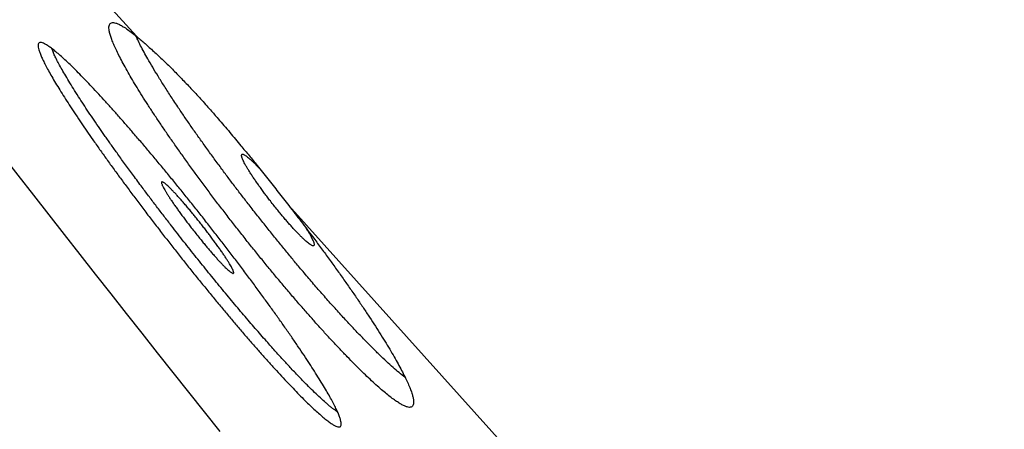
# Model space of a CAD drawing. Header units: millimetres. Extents: x 8 to 587, y 12 to 540.
# Tile 8 of 256: x 37.3 to 45.8, y 500.15 to 503.68. Entities that reach past the tile are written whole.
import ezdxf

# ---------------------------------------------------------------- set-up
doc = ezdxf.new("R2010")
doc.units = ezdxf.units.MM

msp = doc.modelspace()

# ---------------------------------------------------------------- linework, layer by layer
at = {"color": 252, "linetype": 'Continuous', "lineweight": 0}
for p, q in [((35.1676, 507.0263), (38.3061, 503.5406)), ((39.6213, 502.0799), (43.2762, 498.0208))]:
    msp.add_line(p, q, dxfattribs=at)
at = {"color": 7, "linetype": 'Continuous', "lineweight": 30}
msp.add_arc((217.6171, 642.6335), 228.4777, 215.112191, 218.587163, dxfattribs=at)
at = {"color": 252, "linetype": 'Continuous', "lineweight": 0}
for points, knots in [([(30.0154, 524.1775), (30.0154, 524.1775), (30.0144, 524.1786), (30.0178, 524.1748), (30.0262, 524.1655), (30.0412, 524.1488), (30.062, 524.1258), (30.0887, 524.0961), (30.1214, 524.0598), (30.1599, 524.0169), (30.2052, 523.9667), (30.2573, 523.9088), (30.3167, 523.8428), (30.3826, 523.7697), (30.4549, 523.6894), (30.5335, 523.602), (30.6186, 523.5075), (30.7101, 523.4059), (30.8079, 523.2973), (30.912, 523.1817), (31.0224, 523.059), (31.1391, 522.9295), (31.2597, 522.7955), (31.3837, 522.6578), (31.5108, 522.5167), (31.6433, 522.3695), (31.7812, 522.2163), (31.9251, 522.0565), (32.0751, 521.89), (32.2311, 521.7167), (32.3926, 521.5374), (32.5594, 521.3521), (32.7316, 521.1609), (32.909, 520.9638), (33.0918, 520.7608), (33.2827, 520.5488), (33.4821, 520.3273), (33.6901, 520.0963), (33.9038, 519.859), (34.1229, 519.6156), (34.3476, 519.3661), (34.5776, 519.1107), (34.8129, 518.8493), (35.0535, 518.582), (35.2994, 518.309), (35.5504, 518.0302), (35.8065, 517.7458), (36.0626, 517.4614), (36.3184, 517.1773), (36.5735, 516.894), (36.8328, 516.606), (37.0964, 516.3133), (37.3652, 516.0147), (37.6393, 515.7102), (37.9187, 515.4), (38.2021, 515.0852), (38.4896, 514.7659), (38.781, 514.4423), (39.0763, 514.1144), (39.3753, 513.7822), (39.6829, 513.4406), (39.9992, 513.0894), (40.3242, 512.7284), (40.6531, 512.3631), (40.9858, 511.9936), (41.3221, 511.6201), (41.662, 511.2426), (42.0055, 510.8612), (42.3523, 510.476), (42.7024, 510.0871), (43.0558, 509.6947), (43.4123, 509.2987), (43.765, 508.907), (44.1136, 508.5199), (44.4578, 508.1375), (44.8045, 507.7525), (45.1536, 507.3648), (45.5064, 506.9729), (45.863, 506.5769), (46.2232, 506.1769), (46.5855, 505.7745), (46.9498, 505.3699), (47.316, 504.9632), (47.6841, 504.5543), (48.054, 504.1436), (48.4314, 503.7244), (48.8164, 503.2968), (49.209, 502.8608), (49.6031, 502.4232), (49.9986, 501.9839), (50.3954, 501.5432), (50.7935, 501.101), (51.1927, 500.6577), (51.5929, 500.2132), (51.994, 499.7677), (52.396, 499.3213), (52.7986, 498.8741), (53.1942, 498.4348), (53.5825, 498.0035), (53.9635, 497.5804), (54.3448, 497.1569), (54.7263, 496.7333), (55.1094, 496.3078), (55.4941, 495.8805), (55.8803, 495.4516), (56.2662, 495.023), (56.652, 494.5946), (57.0373, 494.1666), (57.4222, 493.7391), (57.8066, 493.3123), (58.1964, 492.8793), (58.5915, 492.4405), (58.9918, 491.996), (59.391, 491.5525), (59.7892, 491.1103), (60.1862, 490.6694), (60.5818, 490.2301), (60.976, 489.7923), (61.3687, 489.3561), (61.7597, 488.9218), (62.149, 488.4895), (62.5365, 488.0591), (62.9147, 487.6391), (63.2837, 487.2293), (63.6435, 486.8297), (64.0013, 486.4323), (64.357, 486.0372), (64.7121, 485.6429), (65.0664, 485.2494), (65.4197, 484.857), (65.7707, 484.4672), (66.1191, 484.0803), (66.4648, 483.6963), (66.8079, 483.3152), (67.1483, 482.9372), (67.4911, 482.5565), (67.8362, 482.1732), (68.1833, 481.7878), (68.5269, 481.4061), (68.8671, 481.0282), (69.2038, 480.6544), (69.5367, 480.2846), (69.8659, 479.919), (70.1913, 479.5577), (70.5127, 479.2007), (70.8301, 478.8481), (71.1435, 478.5001), (71.4468, 478.1633), (71.7402, 477.8374), (72.0239, 477.5223), (72.3038, 477.2115), (72.5797, 476.9051), (72.8526, 476.6019), (73.1226, 476.3021), (73.3893, 476.0059), (73.6517, 475.7144), (73.9098, 475.4278), (74.1634, 475.1462), (74.4124, 474.8696), (74.6569, 474.598), (74.9006, 474.3274), (75.1431, 474.0581), (75.3841, 473.7904), (75.6199, 473.5285), (75.8503, 473.2726), (76.0754, 473.0227), (76.295, 472.7788), (76.509, 472.5411), (76.7175, 472.3095), (76.9204, 472.0842), (77.1176, 471.8651), (77.3091, 471.6525), (77.4913, 471.4501), (77.6645, 471.2578), (77.8291, 471.075), (77.9884, 470.8981), (78.1424, 470.727), (78.2917, 470.5612), (78.4362, 470.4008), (78.5757, 470.2458), (78.7097, 470.097), (78.8381, 469.9544), (78.9608, 469.818), (79.078, 469.688), (79.1894, 469.5642), (79.2968, 469.4449), (79.3998, 469.3305), (79.4981, 469.2213), (79.5901, 469.1192), (79.6757, 469.0242), (79.7549, 468.9362), (79.8277, 468.8554), (79.894, 468.7817), (79.9539, 468.7151), (80.0074, 468.6558), (80.0543, 468.6036), (80.0948, 468.5586), (80.1282, 468.5216), (80.1548, 468.492), (80.1751, 468.4695), (80.1895, 468.4535), (80.1985, 468.4434), (80.1997, 468.4422), (80.2002, 468.4416)], [0, 0, 0, 0, 0.0000001, 0.0049001, 0.0098001, 0.0147001, 0.0196001, 0.0245001, 0.0294001, 0.0343001, 0.0392001, 0.0443335, 0.0494668, 0.0546001, 0.0597335, 0.0648668, 0.0700001, 0.0751335, 0.0802668, 0.0854001, 0.0905334, 0.0956668, 0.1008001, 0.1056401, 0.1104801, 0.1153201, 0.1201601, 0.1250001, 0.1299001, 0.1348001, 0.1397001, 0.1446001, 0.1495001, 0.1544001, 0.1593001, 0.1642001, 0.1693335, 0.1744668, 0.1796001, 0.1847334, 0.1898668, 0.1950001, 0.2001334, 0.2052668, 0.2104001, 0.2155334, 0.2206668, 0.2258001, 0.2306401, 0.2354801, 0.2403201, 0.2451601, 0.2500001, 0.2549001, 0.2598001, 0.2647001, 0.2696001, 0.2745001, 0.2794001, 0.2843001, 0.2892001, 0.2943334, 0.2994668, 0.3046001, 0.3097334, 0.3148668, 0.3200001, 0.3251334, 0.3302668, 0.3354001, 0.3405334, 0.3456667, 0.3508001, 0.3556401, 0.3604801, 0.3653201, 0.3701601, 0.3750001, 0.3799001, 0.3848001, 0.3897001, 0.3946001, 0.3995001, 0.4044001, 0.4093001, 0.4142001, 0.4193334, 0.4244668, 0.4296001, 0.4347334, 0.4398667, 0.4450001, 0.4501334, 0.4552667, 0.4604001, 0.4655334, 0.4706667, 0.4758001, 0.4806401, 0.4854801, 0.4903201, 0.4951601, 0.5000001, 0.5049001, 0.5098001, 0.5147001, 0.5196001, 0.5245001, 0.5294001, 0.5343001, 0.5392001, 0.5443334, 0.5494667, 0.5546001, 0.5597334, 0.5648667, 0.5700001, 0.5751334, 0.5802667, 0.5854, 0.5905334, 0.5956667, 0.6008, 0.60564, 0.61048, 0.61532, 0.62016, 0.625, 0.6299001, 0.6348001, 0.6397001, 0.6446001, 0.6495001, 0.6544001, 0.6593001, 0.6642001, 0.6693334, 0.6744667, 0.6796001, 0.6847334, 0.6898667, 0.695, 0.7001334, 0.7052667, 0.7104, 0.7155334, 0.7206667, 0.7258, 0.73064, 0.73548, 0.74032, 0.74516, 0.75, 0.7549, 0.7598, 0.7647, 0.7696, 0.7745, 0.7794, 0.7843, 0.7892, 0.7943334, 0.7994667, 0.8046, 0.8097334, 0.8148667, 0.82, 0.8251334, 0.8302667, 0.8354, 0.8405333, 0.8456667, 0.8508, 0.85564, 0.86048, 0.86532, 0.87016, 0.875, 0.8799, 0.8848, 0.8897, 0.8946, 0.8995, 0.9044, 0.9093, 0.9142, 0.9193334, 0.9244667, 0.9296, 0.9347333, 0.9398667, 0.945, 0.9501333, 0.9552667, 0.9604, 0.9655333, 0.9706667, 0.9758, 0.98064, 0.98548, 0.99032, 0.99516, 1, 1, 1, 1]), ([(80.0888, 468.3413), (80.0878, 468.3424), (80.0857, 468.3446), (80.0693, 468.3629), (80.043, 468.3921), (80.006, 468.4332), (79.9585, 468.4859), (79.9016, 468.5491), (79.836, 468.622), (79.7624, 468.7038), (79.6795, 468.7958), (79.5873, 468.8982), (79.486, 469.0107), (79.3755, 469.1335), (79.2558, 469.2663), (79.1271, 469.4093), (78.9893, 469.5623), (78.8435, 469.7243), (78.6897, 469.8951), (78.5283, 470.0743), (78.3584, 470.263), (78.1754, 470.4663), (77.9784, 470.6851), (77.7667, 470.9202), (77.5455, 471.1659), (77.3147, 471.4221), (77.0746, 471.6889), (76.8299, 471.9606), (76.5813, 472.2367), (76.3296, 472.5162), (76.07, 472.8046), (75.8024, 473.1018), (75.527, 473.4076), (75.2439, 473.722), (74.9533, 474.0448), (74.6552, 474.3759), (74.3497, 474.7152), (74.0388, 475.0604), (73.7228, 475.4114), (73.402, 475.7677), (73.0745, 476.1314), (72.7316, 476.5123), (72.3727, 476.9108), (71.9975, 477.3276), (71.6151, 477.7522), (71.2257, 478.1847), (70.8294, 478.6248), (70.4342, 479.0637), (70.0406, 479.5009), (69.6491, 479.9357), (69.2522, 480.3765), (68.8499, 480.8233), (68.4424, 481.2759), (68.0299, 481.734), (67.6125, 482.1976), (67.1904, 482.6664), (66.7637, 483.1403), (66.3351, 483.6162), (65.905, 484.0939), (65.4735, 484.5731), (65.0383, 485.0565), (64.5877, 485.5569), (64.1217, 486.0745), (63.64, 486.6095), (63.1546, 487.1485), (62.6659, 487.6913), (62.1739, 488.2378), (61.6883, 488.7771), (61.2095, 489.3088), (60.7379, 489.8326), (60.2641, 490.3588), (59.7883, 490.8872), (59.3108, 491.4176), (58.8316, 491.9498), (58.351, 492.4835), (57.8691, 493.0187), (57.3862, 493.555), (56.9052, 494.0892), (56.4265, 494.6209), (55.95, 495.15), (55.4733, 495.6795), (54.9837, 496.2233), (54.4814, 496.7812), (53.9665, 497.3529), (53.4522, 497.9242), (52.9384, 498.4947), (52.4256, 499.0643), (51.9236, 499.6219), (51.4325, 500.1673), (50.9525, 500.7004), (50.474, 501.2318), (49.9972, 501.7613), (49.5223, 502.2888), (49.0494, 502.814), (48.5788, 503.3367), (48.1105, 503.8567), (47.6449, 504.3739), (47.1847, 504.8849), (46.7302, 505.3897), (46.2814, 505.8882), (45.8357, 506.3831), (45.3816, 506.8875), (44.9195, 507.4007), (44.4499, 507.9222), (43.9848, 508.4388), (43.5243, 508.9502), (43.0687, 509.4562), (42.6267, 509.9471), (42.1981, 510.4231), (41.7828, 510.8844), (41.3724, 511.3401), (40.9672, 511.7902), (40.5672, 512.2344), (40.1726, 512.6726), (39.7836, 513.1047), (39.4003, 513.5304), (39.0228, 513.9497), (38.6535, 514.3598), (38.2924, 514.7609), (37.9395, 515.1528), (37.5927, 515.5379), (37.2432, 515.926), (36.8917, 516.3165), (36.5389, 516.7083), (36.1938, 517.0915), (35.8567, 517.4659), (35.5277, 517.8314), (35.2129, 518.1809), (34.9121, 518.515), (34.6247, 518.8342), (34.345, 519.1449), (34.073, 519.447), (33.8088, 519.7403), (33.5526, 520.0249), (33.3044, 520.3005), (33.0643, 520.5672), (32.8325, 520.8247), (32.6103, 521.0715), (32.3976, 521.3077), (32.1943, 521.5334), (31.9993, 521.75), (31.8077, 521.9629), (31.6202, 522.1711), (31.4378, 522.3736), (31.2654, 522.5651), (31.103, 522.7455), (30.9506, 522.9148), (30.811, 523.0697), (30.6837, 523.2111), (30.5681, 523.3396), (30.4615, 523.4579), (30.3642, 523.566), (30.2761, 523.6639), (30.1972, 523.7514), (30.1276, 523.8287), (30.0674, 523.8956), (30.0165, 523.9522), (29.9752, 523.9981), (29.9432, 524.0335), (29.9207, 524.0585), (29.9066, 524.0742), (29.9048, 524.0762), (29.904, 524.0771)], [0, 0, 0, 0, 0.006533, 0.013067, 0.0196, 0.026133, 0.032667, 0.0392, 0.04536, 0.05152, 0.05768, 0.06384, 0.07, 0.07616, 0.08232, 0.08848, 0.09464, 0.1008, 0.10685, 0.1129, 0.11895, 0.125, 0.131533, 0.138067, 0.1446, 0.151133, 0.157667, 0.1642, 0.17036, 0.17652, 0.18268, 0.18884, 0.195, 0.20116, 0.20732, 0.21348, 0.21964, 0.2258, 0.23185, 0.2379, 0.24395, 0.25, 0.256533, 0.263067, 0.2696, 0.276133, 0.282667, 0.2892, 0.29536, 0.30152, 0.30768, 0.31384, 0.32, 0.32616, 0.33232, 0.33848, 0.34464, 0.3508, 0.35685, 0.3629, 0.36895, 0.375, 0.381533, 0.388067, 0.3946, 0.401133, 0.407667, 0.4142, 0.42036, 0.42652, 0.43268, 0.43884, 0.445, 0.45116, 0.45732, 0.46348, 0.46964, 0.4758, 0.48185, 0.4879, 0.49395, 0.5, 0.506533, 0.513067, 0.5196, 0.526133, 0.532667, 0.5392, 0.54536, 0.55152, 0.55768, 0.56384, 0.57, 0.57616, 0.58232, 0.58848, 0.59464, 0.6008, 0.60685, 0.6129, 0.61895, 0.625, 0.631533, 0.638067, 0.6446, 0.651133, 0.657667, 0.6642, 0.67036, 0.67652, 0.68268, 0.68884, 0.695, 0.70116, 0.70732, 0.71348, 0.71964, 0.7258, 0.73185, 0.7379, 0.74395, 0.75, 0.756533, 0.763067, 0.7696, 0.776133, 0.782667, 0.7892, 0.79536, 0.80152, 0.80768, 0.81384, 0.82, 0.82616, 0.83232, 0.83848, 0.84464, 0.8508, 0.85685, 0.8629, 0.86895, 0.875, 0.881533, 0.888067, 0.8946, 0.901133, 0.907667, 0.9142, 0.92036, 0.92652, 0.93268, 0.93884, 0.945, 0.95116, 0.95732, 0.96348, 0.96964, 0.9758, 0.98185, 0.9879, 0.99395, 1, 1, 1, 1])]:
    msp.add_open_spline(points, degree=3, knots=knots, dxfattribs=at)
at = {"color": 7, "linetype": 'Continuous', "lineweight": 30}
for points, knots in [([(29.9746, 524.0734), (29.9752, 524.0728), (29.9763, 524.0715), (29.9856, 524.0612), (30.0003, 524.0448), (30.0211, 524.0217), (30.0478, 523.9921), (30.0805, 523.9558), (30.1191, 523.913), (30.1642, 523.8628), (30.2163, 523.805), (30.2756, 523.7392), (30.3413, 523.6662), (30.4135, 523.586), (30.492, 523.4988), (30.577, 523.4044), (30.6683, 523.303), (30.7659, 523.1946), (30.8699, 523.079), (30.9803, 522.9565), (31.0969, 522.8269), (31.2174, 522.6931), (31.3413, 522.5556), (31.4681, 522.4147), (31.6004, 522.2678), (31.7381, 522.1149), (31.8818, 521.9553), (32.0315, 521.789), (32.1872, 521.6161), (32.3483, 521.4371), (32.5149, 521.2521), (32.6869, 521.061), (32.8643, 520.864), (33.047, 520.6612), (33.2378, 520.4493), (33.4369, 520.2282), (33.6446, 519.9975), (33.8578, 519.7606), (34.0766, 519.5176), (34.3009, 519.2686), (34.5305, 519.0136), (34.7654, 518.7527), (35.0057, 518.4859), (35.2512, 518.2131), (35.5021, 517.9345), (35.7581, 517.6502), (36.014, 517.366), (36.2695, 517.0823), (36.5241, 516.7995), (36.783, 516.5119), (37.0461, 516.2197), (37.3146, 515.9216), (37.5882, 515.6176), (37.8671, 515.308), (38.15, 514.9937), (38.437, 514.6749), (38.7281, 514.3516), (39.0233, 514.0239), (39.3222, 513.6919), (39.6295, 513.3505), (39.9453, 512.9998), (40.2699, 512.6394), (40.5982, 512.2747), (40.9303, 511.9058), (41.2661, 511.5329), (41.6054, 511.1561), (41.9482, 510.7754), (42.2945, 510.3908), (42.6442, 510.0024), (42.9974, 509.6102), (43.3537, 509.2144), (43.7062, 508.823), (44.0543, 508.4363), (44.398, 508.0546), (44.7441, 507.6702), (45.0926, 507.2831), (45.4449, 506.8919), (45.8008, 506.4966), (46.1604, 506.0973), (46.522, 505.6957), (46.8858, 505.2917), (47.2517, 504.8853), (47.6196, 504.4767), (47.9893, 504.0661), (48.3664, 503.6472), (48.7509, 503.2202), (49.1428, 502.785), (49.5362, 502.348), (49.9311, 501.9095), (50.3273, 501.4694), (50.7247, 501.0281), (51.1231, 500.5856), (51.5227, 500.1419), (51.9233, 499.6969), (52.325, 499.2507), (52.7275, 498.8038), (53.1228, 498.3647), (53.5107, 497.934), (53.8911, 497.5115), (54.2717, 497.0888), (54.6525, 496.6658), (55.035, 496.241), (55.4191, 495.8144), (55.8045, 495.3864), (56.1898, 494.9585), (56.5749, 494.5307), (56.9599, 494.1032), (57.3446, 493.6759), (57.7288, 493.2492), (58.1183, 492.8167), (58.5129, 492.3784), (58.9125, 491.9346), (59.3111, 491.4919), (59.7087, 491.0504), (60.105, 490.6102), (60.4999, 490.1716), (60.8934, 489.7346), (61.2854, 489.2993), (61.676, 488.8655), (62.065, 488.4334), (62.4524, 488.0032), (62.8303, 487.5834), (63.1989, 487.1741), (63.5581, 486.7752), (63.9152, 486.3785), (64.2704, 485.984), (64.6249, 485.5903), (64.9786, 485.1975), (65.3313, 484.8058), (65.6816, 484.4168), (66.0295, 484.0304), (66.3749, 483.6468), (66.7178, 483.2659), (67.058, 482.8881), (67.4006, 482.5077), (67.7452, 482.1249), (68.0917, 481.7401), (68.4348, 481.359), (68.7745, 480.9818), (69.1106, 480.6085), (69.4429, 480.2394), (69.7715, 479.8745), (70.0963, 479.5137), (70.4173, 479.1572), (70.7346, 478.8049), (71.0478, 478.457), (71.3509, 478.1204), (71.6439, 477.7949), (71.9273, 477.4802), (72.2067, 477.17), (72.4821, 476.864), (72.7546, 476.5614), (73.0241, 476.2621), (73.2904, 475.9664), (73.5523, 475.6755), (73.8099, 475.3893), (74.0632, 475.108), (74.3122, 474.8315), (74.5566, 474.5601), (74.8001, 474.2897), (75.0423, 474.0207), (75.2829, 473.7534), (75.5183, 473.492), (75.7484, 473.2365), (75.973, 472.987), (76.1922, 472.7435), (76.4059, 472.5062), (76.6141, 472.275), (76.8167, 472.05), (77.0138, 471.8311), (77.2052, 471.6185), (77.3873, 471.4163), (77.5603, 471.2242), (77.7246, 471.0417), (77.8836, 470.8651), (78.0374, 470.6943), (78.1865, 470.5287), (78.3307, 470.3685), (78.47, 470.2138), (78.6037, 470.0653), (78.7319, 469.923), (78.8545, 469.7868), (78.9715, 469.6568), (79.0829, 469.5331), (79.1903, 469.4139), (79.2932, 469.2996), (79.3913, 469.1906), (79.4832, 469.0886), (79.5686, 468.9937), (79.6477, 468.9059), (79.7203, 468.8252), (79.7866, 468.7516), (79.8464, 468.6852), (79.8997, 468.6259), (79.9467, 468.5738), (79.9871, 468.5289), (80.0205, 468.4918), (80.0471, 468.4623), (80.0674, 468.4397), (80.0818, 468.4238), (80.0908, 468.4137), (80.0919, 468.4125), (80.0925, 468.4119)], [0, 0, 0, 0, 0.0049, 0.009798, 0.014695, 0.019594, 0.024494, 0.029398, 0.034303, 0.039205, 0.044338, 0.049469, 0.054601, 0.059733, 0.064866, 0.069996, 0.075126, 0.080257, 0.085391, 0.090528, 0.095669, 0.100805, 0.105645, 0.110483, 0.115321, 0.12016, 0.125, 0.129898, 0.134795, 0.139692, 0.14459, 0.149492, 0.154397, 0.159303, 0.164205, 0.169338, 0.174469, 0.179601, 0.184733, 0.189866, 0.194996, 0.200126, 0.205257, 0.210391, 0.215528, 0.220669, 0.225805, 0.230645, 0.235483, 0.240321, 0.24516, 0.25, 0.254898, 0.259795, 0.264692, 0.26959, 0.274492, 0.279397, 0.284303, 0.289205, 0.294338, 0.299469, 0.304601, 0.309733, 0.314866, 0.319996, 0.325126, 0.330257, 0.335391, 0.340528, 0.345669, 0.350805, 0.355645, 0.360483, 0.365321, 0.37016, 0.375, 0.379898, 0.384795, 0.389692, 0.39459, 0.399492, 0.404397, 0.409303, 0.414205, 0.419338, 0.424469, 0.429601, 0.434733, 0.439866, 0.444996, 0.450126, 0.455257, 0.460391, 0.465528, 0.470669, 0.475805, 0.480645, 0.485483, 0.490321, 0.49516, 0.5, 0.504898, 0.509795, 0.514692, 0.51959, 0.524492, 0.529397, 0.534303, 0.539205, 0.544338, 0.549469, 0.554601, 0.559733, 0.564866, 0.569996, 0.575126, 0.580257, 0.585391, 0.590528, 0.595669, 0.600805, 0.605645, 0.610483, 0.615321, 0.62016, 0.625, 0.629898, 0.634795, 0.639692, 0.64459, 0.649492, 0.654397, 0.659303, 0.664205, 0.669338, 0.674469, 0.679601, 0.684733, 0.689866, 0.694996, 0.700126, 0.705257, 0.710391, 0.715528, 0.720669, 0.725805, 0.730645, 0.735483, 0.740321, 0.74516, 0.75, 0.754898, 0.759795, 0.764692, 0.76959, 0.774492, 0.779397, 0.784303, 0.789205, 0.794338, 0.799469, 0.804601, 0.809733, 0.814866, 0.819996, 0.825126, 0.830257, 0.835391, 0.840528, 0.845669, 0.850805, 0.855645, 0.860483, 0.865321, 0.87016, 0.875, 0.879898, 0.884795, 0.889692, 0.89459, 0.899492, 0.904397, 0.909303, 0.914205, 0.919338, 0.924469, 0.929601, 0.934733, 0.939866, 0.944996, 0.950126, 0.955257, 0.960391, 0.965528, 0.970669, 0.975805, 0.980645, 0.985483, 0.990321, 0.99516, 1, 1, 1, 1]), ([(39.6213, 502.0799), (39.6388, 502.0575), (39.6738, 502.0125), (39.7257, 501.9449), (39.7772, 501.8773), (39.8341, 501.8019), (39.8959, 501.7191), (39.9619, 501.6294), (40.0267, 501.54), (40.0901, 501.4512), (40.1518, 501.3634), (40.2107, 501.2782), (40.2665, 501.1959), (40.3192, 501.1166), (40.3695, 501.0394), (40.4171, 500.9645), (40.4618, 500.8922), (40.5028, 500.8241), (40.5399, 500.7601), (40.5731, 500.7005), (40.603, 500.6444), (40.6291, 500.5921), (40.6515, 500.5439), (40.6696, 500.5009), (40.6833, 500.463), (40.6929, 500.4302), (40.6985, 500.4021), (40.6999, 500.3789), (40.6969, 500.3608), (40.6897, 500.3482), (40.6783, 500.3411), (40.663, 500.3392), (40.6435, 500.3426), (40.6198, 500.3513), (40.5917, 500.3656), (40.56, 500.3851), (40.5248, 500.4095), (40.4866, 500.4385), (40.4445, 500.4727), (40.3986, 500.5122), (40.3489, 500.557), (40.2967, 500.6059), (40.2422, 500.6586), (40.1857, 500.7148), (40.1262, 500.7755), (40.0637, 500.8407), (39.9985, 500.9103), (39.932, 500.9826), (39.8645, 501.0572), (39.7964, 501.1338), (39.7264, 501.2138), (39.6546, 501.2971), (39.5813, 501.3833), (39.5081, 501.4707), (39.4352, 501.5588), (39.3629, 501.6474), (39.29, 501.7378), (39.2168, 501.8299), (39.1434, 501.9234), (39.0713, 502.0163), (39.0009, 502.1084), (38.9322, 502.1994), (38.8643, 502.2906), (38.7973, 502.3817), (38.7317, 502.4724), (38.6686, 502.5609), (38.6082, 502.6471), (38.5506, 502.7306), (38.495, 502.8127), (38.4418, 502.8929), (38.3911, 502.971), (38.3439, 503.0454), (38.3004, 503.116), (38.2605, 503.1826), (38.2238, 503.2462), (38.1904, 503.3064), (38.1606, 503.3629), (38.135, 503.4145), (38.1136, 503.4611), (38.0964, 503.5029), (38.083, 503.5403), (38.0737, 503.5731), (38.0687, 503.601), (38.068, 503.6235), (38.0715, 503.6404), (38.0791, 503.6522), (38.0909, 503.6588), (38.107, 503.6601), (38.1275, 503.6559), (38.1528, 503.646), (38.1832, 503.6298), (38.2192, 503.6068), (38.2597, 503.5777), (38.2907, 503.553), (38.3061, 503.5406)], [0, 0, 0, 0, 0.007885, 0.01577, 0.023708, 0.031646, 0.042358, 0.053078, 0.06379, 0.074808, 0.085835, 0.096853, 0.107652, 0.11846, 0.129259, 0.140368, 0.151485, 0.162594, 0.173468, 0.18435, 0.195224, 0.206412, 0.217609, 0.228797, 0.2397, 0.250611, 0.261514, 0.272735, 0.283966, 0.295187, 0.306059, 0.316941, 0.327813, 0.339006, 0.350208, 0.361401, 0.372198, 0.383003, 0.393799, 0.404915, 0.416039, 0.427154, 0.437863, 0.44858, 0.459289, 0.470312, 0.481345, 0.492368, 0.503016, 0.513672, 0.52432, 0.535278, 0.546245, 0.557203, 0.567844, 0.578492, 0.589133, 0.60008, 0.611036, 0.621982, 0.632671, 0.643367, 0.654056, 0.66505, 0.676053, 0.687047, 0.697818, 0.708598, 0.719369, 0.730449, 0.741537, 0.752616, 0.76347, 0.774332, 0.785186, 0.796352, 0.807528, 0.818694, 0.829594, 0.840502, 0.851402, 0.862619, 0.873846, 0.885063, 0.895951, 0.906848, 0.917737, 0.928945, 0.940163, 0.951371, 0.963432, 0.975494, 0.987747, 1, 1, 1, 1]), ([(37.7376, 502.9317), (37.7229, 502.9543), (37.6934, 502.9996), (37.6534, 503.0631), (37.6163, 503.1235), (37.5826, 503.1803), (37.5524, 503.2332), (37.5264, 503.2811), (37.5047, 503.3238), (37.4871, 503.3616), (37.4732, 503.3949), (37.4635, 503.4235), (37.4579, 503.4471), (37.4566, 503.4652), (37.4596, 503.4779), (37.4665, 503.4854), (37.4776, 503.4878), (37.4929, 503.4848), (37.5126, 503.4764), (37.5362, 503.4627), (37.5634, 503.4439), (37.594, 503.4204), (37.6286, 503.3917), (37.6671, 503.3577), (37.7097, 503.3184), (37.7551, 503.2747), (37.8033, 503.2269), (37.8538, 503.1754), (37.9077, 503.1192), (37.9648, 503.0584), (38.025, 502.993), (38.087, 502.9246), (38.1504, 502.8535), (38.215, 502.78), (38.282, 502.703), (38.3511, 502.6224), (38.4221, 502.5385), (38.4936, 502.4532), (38.5652, 502.3668), (38.6368, 502.2796), (38.7094, 502.1902), (38.7828, 502.0988), (38.8569, 502.0058), (38.93, 501.9129), (39.002, 501.8206), (39.0727, 501.7291), (39.1431, 501.6371), (39.2129, 501.5449), (39.282, 501.4527), (39.3488, 501.3624), (39.4133, 501.2743), (39.4754, 501.1886), (39.5358, 501.1041), (39.5943, 501.0211), (39.6506, 500.9399), (39.7037, 500.8623), (39.7535, 500.7883), (39.7997, 500.7181), (39.8432, 500.6507), (39.8837, 500.5864), (39.9209, 500.5256), (39.954, 500.4695), (39.9831, 500.4182), (40.0081, 500.3718), (40.0295, 500.3294), (40.047, 500.2915), (40.0605, 500.2582), (40.0697, 500.2304), (40.0745, 500.208), (40.0753, 500.1908), (40.072, 500.1786), (40.0644, 500.1716), (40.0525, 500.17), (40.0366, 500.1738), (40.0167, 500.1828), (39.9932, 500.1968), (39.9656, 500.2161), (39.9339, 500.2407), (39.8981, 500.2707), (39.859, 500.3055), (39.8169, 500.3447), (39.772, 500.388), (39.7236, 500.4362), (39.6717, 500.4893), (39.6163, 500.5473), (39.5587, 500.6087), (39.4994, 500.6734), (39.4384, 500.7408), (39.3748, 500.8121), (39.3087, 500.8874), (39.2402, 500.9665), (39.1708, 501.0474), (39.1009, 501.1301), (39.0307, 501.2139), (38.9591, 501.3005), (38.8861, 501.3895), (38.8121, 501.4808), (38.7386, 501.5723), (38.6659, 501.6638), (38.5941, 501.7551), (38.5221, 501.8473), (38.4503, 501.9404), (38.3788, 502.034), (38.3092, 502.1261), (38.2415, 502.2166), (38.1759, 502.3052), (38.1116, 502.3931), (38.0488, 502.4801), (37.9877, 502.5657), (37.9306, 502.6468), (37.8776, 502.7232), (37.8283, 502.7953), (37.7813, 502.8652), (37.7522, 502.9095), (37.7376, 502.9317)], [0, 0, 0, 0, 0.00889, 0.017787, 0.026678, 0.035826, 0.044982, 0.05413, 0.06302, 0.071918, 0.080808, 0.089958, 0.099115, 0.108264, 0.117137, 0.126017, 0.13489, 0.144024, 0.153165, 0.162299, 0.171126, 0.17996, 0.188787, 0.197874, 0.206968, 0.216055, 0.224833, 0.233617, 0.242395, 0.25143, 0.260472, 0.269507, 0.278253, 0.287006, 0.295753, 0.304753, 0.313761, 0.322762, 0.331509, 0.340262, 0.349009, 0.358008, 0.367014, 0.376014, 0.384792, 0.393577, 0.402355, 0.411386, 0.420423, 0.429454, 0.438281, 0.447115, 0.455943, 0.465024, 0.474112, 0.483194, 0.492066, 0.500946, 0.509819, 0.518948, 0.528085, 0.537214, 0.546109, 0.55501, 0.563905, 0.573059, 0.58222, 0.591374, 0.600257, 0.609147, 0.61803, 0.627173, 0.636324, 0.645467, 0.65431, 0.66316, 0.672003, 0.681106, 0.690216, 0.699319, 0.708111, 0.71691, 0.725702, 0.734752, 0.74381, 0.752859, 0.761613, 0.770373, 0.779126, 0.788135, 0.79715, 0.806159, 0.814902, 0.823652, 0.832395, 0.841391, 0.850394, 0.85939, 0.868156, 0.876928, 0.885694, 0.894712, 0.903737, 0.912755, 0.921566, 0.930384, 0.939196, 0.94826, 0.957332, 0.966396, 0.974751, 0.983106, 0.991553, 1, 1, 1, 1]), ([(39.0357, 502.4054), (39.0136, 502.4353), (38.9695, 502.495), (38.9058, 502.5829), (38.8442, 502.6692), (38.7844, 502.7544), (38.7261, 502.8386), (38.6772, 502.9108), (38.6372, 502.9707), (38.5954, 503.0343), (38.5462, 503.1105), (38.4931, 503.1954), (38.4454, 503.2744), (38.405, 503.3439), (38.3706, 503.4058), (38.3419, 503.4601), (38.3185, 503.5066), (38.3065, 503.5329), (38.3013, 503.5444)], [0, 0, 0, 0, 0.063109, 0.126418, 0.188835, 0.251444, 0.316148, 0.381066, 0.420747, 0.460477, 0.53746, 0.614801, 0.688255, 0.762019, 0.825538, 0.889257, 0.951946, 1, 1, 1, 1]), ([(38.3061, 503.5406), (38.3166, 503.5319), (38.3377, 503.5146), (38.3718, 503.4854), (38.4077, 503.4539), (38.4457, 503.4197), (38.4856, 503.3829), (38.5274, 503.3435), (38.5708, 503.3015), (38.6135, 503.2594), (38.6548, 503.2178), (38.6945, 503.1771), (38.7352, 503.1347), (38.7764, 503.0911), (38.8179, 503.0464), (38.8597, 503.0008), (38.9021, 502.9538), (38.9527, 502.897), (39.0059, 502.8363), (39.0617, 502.7715), (39.1113, 502.7131), (39.1603, 502.6548), (39.2155, 502.5884), (39.2778, 502.5124), (39.3396, 502.4361), (39.3937, 502.3687), (39.4397, 502.311), (39.4853, 502.2533), (39.5307, 502.1957), (39.576, 502.1379), (39.6062, 502.0993), (39.6213, 502.0799)], [0, 0, 0, 0, 0.035983, 0.072026, 0.108337, 0.144712, 0.181456, 0.218265, 0.255354, 0.292509, 0.323651, 0.354792, 0.386096, 0.4174, 0.447898, 0.478396, 0.509048, 0.5397, 0.586358, 0.621162, 0.656022, 0.688817, 0.721658, 0.76847, 0.815419, 0.846523, 0.877667, 0.908157, 0.938722, 0.969324, 1, 1, 1, 1]), ([(38.3555, 502.2381), (38.3302, 502.2721), (38.2812, 502.3379), (38.2111, 502.4335), (38.1479, 502.5209), (38.0898, 502.6022), (38.0381, 502.6754), (37.9881, 502.7472), (37.9401, 502.8172), (37.8926, 502.8874), (37.8476, 502.9552), (37.8035, 503.0231), (37.761, 503.0899), (37.7213, 503.1544), (37.6863, 503.2133), (37.6558, 503.2666), (37.6303, 503.3136), (37.6092, 503.3552), (37.5927, 503.3907), (37.5812, 503.4173), (37.5771, 503.4299), (37.5757, 503.4341)], [0, 0, 0, 0, 0.062013, 0.119999, 0.178198, 0.228262, 0.278462, 0.32475, 0.375849, 0.427093, 0.479294, 0.531648, 0.590442, 0.649455, 0.707268, 0.763334, 0.81959, 0.871927, 0.924419, 0.974914, 1, 1, 1, 1]), ([(39.462, 502.1201), (39.4536, 502.131), (39.4366, 502.153), (39.4118, 502.186), (39.3874, 502.2191), (39.3641, 502.2513), (39.3421, 502.2826), (39.3216, 502.3125), (39.3023, 502.3415), (39.2846, 502.3688), (39.2687, 502.3945), (39.2547, 502.4182), (39.2424, 502.44), (39.2323, 502.4595), (39.2243, 502.4766), (39.2184, 502.4913), (39.2147, 502.5034), (39.2133, 502.5128), (39.2142, 502.5194), (39.2173, 502.5232), (39.2227, 502.5241), (39.2303, 502.5221), (39.2401, 502.5173), (39.2518, 502.5098), (39.2656, 502.4994), (39.2812, 502.4864), (39.2986, 502.4708), (39.3174, 502.453), (39.338, 502.4325), (39.3539, 502.4163), (39.3632, 502.4063), (39.3648, 502.4047)], [0, 0, 0, 0, 0.034705, 0.069653, 0.105366, 0.141342, 0.176046, 0.211365, 0.246685, 0.282638, 0.317542, 0.353065, 0.388588, 0.42475, 0.459815, 0.495123, 0.5312, 0.567542, 0.602585, 0.63826, 0.673935, 0.710268, 0.745113, 0.78059, 0.816067, 0.852202, 0.886763, 0.92195, 0.957137, 0.992974, 1, 1, 1, 1]), ([(40.6257, 500.5983), (40.6248, 500.599), (40.6091, 500.6104), (40.5747, 500.6386), (40.5226, 500.6831), (40.4653, 500.735), (40.4031, 500.7938), (40.3358, 500.8599), (40.2666, 500.9301), (40.1951, 501.0047), (40.1202, 501.0847), (40.0416, 501.1706), (39.9595, 501.2622), (39.8776, 501.3554), (39.7954, 501.4507), (39.7187, 501.541), (39.646, 501.628), (39.5776, 501.7108), (39.5069, 501.7975), (39.4348, 501.8871), (39.3607, 501.9804), (39.2898, 502.0709), (39.2224, 502.158), (39.1592, 502.2407), (39.0967, 502.3233), (39.056, 502.378), (39.0357, 502.4054)], [0, 0, 0, 0, 0.003298, 0.052011, 0.098287, 0.144763, 0.19437, 0.242459, 0.290777, 0.336651, 0.382724, 0.432021, 0.479808, 0.52782, 0.573401, 0.619176, 0.656085, 0.694088, 0.732204, 0.772669, 0.813269, 0.855255, 0.891275, 0.927414, 0.963647, 1, 1, 1, 1]), ([(38.7798, 501.8894), (38.7713, 501.9003), (38.7543, 501.9223), (38.7293, 501.9552), (38.7047, 501.9881), (38.6811, 502.0202), (38.6587, 502.0512), (38.6377, 502.0809), (38.6178, 502.1096), (38.5996, 502.1365), (38.5831, 502.1617), (38.5684, 502.1849), (38.5554, 502.2062), (38.5445, 502.2251), (38.5357, 502.2416), (38.5291, 502.2556), (38.5245, 502.2671), (38.5223, 502.2758), (38.5223, 502.2817), (38.5245, 502.2847), (38.5289, 502.285), (38.5356, 502.2824), (38.5444, 502.277), (38.5552, 502.2689), (38.5681, 502.2579), (38.5828, 502.2444), (38.5993, 502.2284), (38.6173, 502.2101), (38.6371, 502.1894), (38.6581, 502.1666), (38.6804, 502.1419), (38.7035, 502.1156), (38.7279, 502.0875), (38.7529, 502.0581), (38.7784, 502.0276), (38.8041, 501.9962), (38.8303, 501.9638), (38.8565, 501.9311), (38.8825, 501.898), (38.908, 501.865), (38.9332, 501.8319), (38.9577, 501.7993), (38.9813, 501.7673), (39.0038, 501.7363), (39.0253, 501.7061), (39.0454, 501.6773), (39.064, 501.65), (39.0808, 501.6245), (39.0962, 501.6005), (39.1095, 501.5788), (39.1209, 501.5594), (39.1302, 501.5423), (39.1375, 501.5275), (39.1425, 501.5154), (39.1453, 501.5061), (39.1459, 501.4995), (39.1442, 501.4957), (39.1403, 501.4948), (39.1342, 501.4967), (39.126, 501.5013), (39.1156, 501.5089), (39.1032, 501.5191), (39.089, 501.532), (39.073, 501.5473), (39.0552, 501.5652), (39.0359, 501.5853), (39.0152, 501.6076), (38.9933, 501.6316), (38.9701, 501.6578), (38.9461, 501.6854), (38.9213, 501.7145), (38.8961, 501.7446), (38.8701, 501.776), (38.842, 501.8107), (38.8116, 501.8486), (38.7905, 501.8757), (38.7798, 501.8894)], [0, 0, 0, 0, 0.013228, 0.026549, 0.04016, 0.053872, 0.0671, 0.080563, 0.094026, 0.107733, 0.121008, 0.134519, 0.14803, 0.161786, 0.175086, 0.188479, 0.202164, 0.21595, 0.229225, 0.24274, 0.256254, 0.270017, 0.283228, 0.296677, 0.310126, 0.323823, 0.336958, 0.35033, 0.363701, 0.377319, 0.390401, 0.403718, 0.417035, 0.430594, 0.443669, 0.456977, 0.470284, 0.483833, 0.496948, 0.510297, 0.523645, 0.537233, 0.55042, 0.563841, 0.577261, 0.590923, 0.604181, 0.617675, 0.631169, 0.644906, 0.658204, 0.671594, 0.685275, 0.699057, 0.712345, 0.725873, 0.7394, 0.753176, 0.766409, 0.779882, 0.793354, 0.807075, 0.820232, 0.833627, 0.847022, 0.860663, 0.873758, 0.887088, 0.900418, 0.913991, 0.927063, 0.940368, 0.953673, 0.967219, 0.983522, 1, 1, 1, 1]), ([(40.0426, 500.3003), (40.0425, 500.3004), (40.0342, 500.3051), (40.0177, 500.317), (39.9944, 500.3345), (39.9739, 500.351), (39.9519, 500.3695), (39.922, 500.3956), (39.8824, 500.4316), (39.8323, 500.4795), (39.7863, 500.5251), (39.7466, 500.5655), (39.7131, 500.6), (39.6784, 500.6364), (39.6339, 500.6837), (39.5783, 500.7436), (39.5106, 500.8181), (39.4482, 500.8881), (39.3924, 500.9514), (39.344, 501.0069), (39.2946, 501.064), (39.2442, 501.1229), (39.193, 501.1833), (39.1408, 501.2452), (39.0881, 501.3085), (39.0351, 501.3724), (38.9822, 501.4369), (38.9293, 501.5018), (38.8762, 501.5675), (38.8227, 501.6341), (38.7691, 501.7013), (38.7154, 501.7692), (38.6619, 501.8374), (38.6046, 501.9109), (38.544, 501.9894), (38.4802, 502.0727), (38.4171, 502.1558), (38.3761, 502.2106), (38.3555, 502.2381)], [0, 0, 0, 0, 0.000744, 0.039, 0.061248, 0.083496, 0.105861, 0.128225, 0.168958, 0.209869, 0.248313, 0.270836, 0.293359, 0.316004, 0.338648, 0.377744, 0.416998, 0.456481, 0.482138, 0.507796, 0.533635, 0.559473, 0.585512, 0.611551, 0.637779, 0.664007, 0.689681, 0.715355, 0.74121, 0.767064, 0.793118, 0.819171, 0.845412, 0.871653, 0.903601, 0.935644, 0.967774, 1, 1, 1, 1]), ([(39.7692, 501.8877), (39.7732, 501.8814), (39.7827, 501.8663), (39.7958, 501.8444), (39.8085, 501.8221), (39.8191, 501.802), (39.8277, 501.7844), (39.8341, 501.7689), (39.8383, 501.7562), (39.8403, 501.7462), (39.84, 501.739), (39.8374, 501.7344), (39.8325, 501.7328), (39.8255, 501.7341), (39.8164, 501.7382), (39.805, 501.7451), (39.7917, 501.7548), (39.7766, 501.7672), (39.7598, 501.782), (39.7411, 501.7994), (39.721, 501.8192), (39.6996, 501.841), (39.6771, 501.8647), (39.6534, 501.8905), (39.6289, 501.9179), (39.6037, 501.9467), (39.5782, 501.9765), (39.552, 502.0077), (39.5238, 502.0421), (39.4935, 502.0797), (39.4725, 502.1065), (39.462, 502.1201)], [0, 0, 0, 0, 0.024592, 0.05899, 0.094006, 0.128005, 0.162612, 0.197218, 0.232452, 0.266489, 0.300762, 0.335788, 0.371073, 0.404965, 0.439471, 0.473977, 0.509121, 0.54275, 0.57699, 0.611229, 0.646102, 0.67947, 0.71344, 0.74741, 0.782004, 0.815226, 0.849042, 0.882858, 0.917288, 0.958426, 1, 1, 1, 1])]:
    msp.add_open_spline(points, degree=3, knots=knots, dxfattribs=at)

doc.saveas('drawing.dxf')
